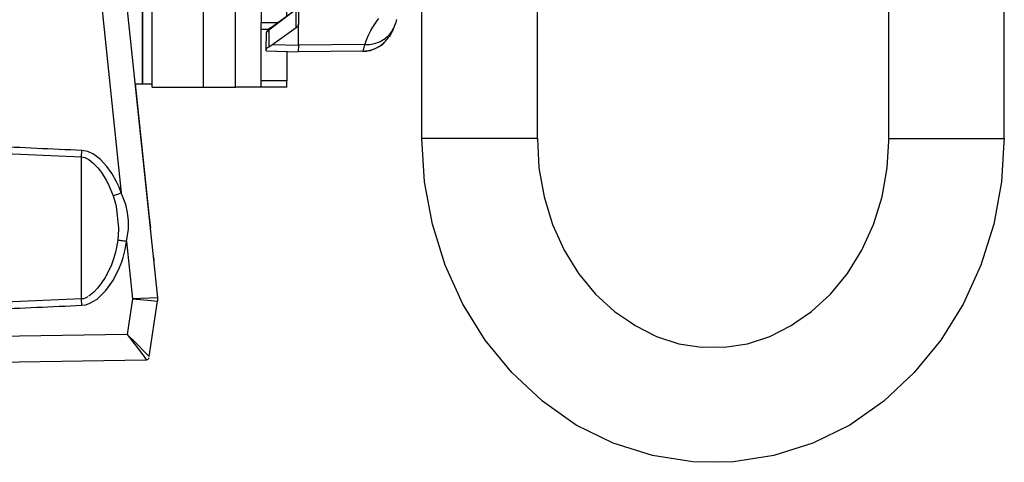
# Model space of a CAD drawing. Header units: millimetres. Extents: x -761 to 834, y -147 to 56.
# Tile 26 of 30: x 680 to 834, y -147 to -78. Entities that reach past the tile are written whole.
import ezdxf

# ---------------------------------------------------------------- set-up
doc = ezdxf.new("R2010")
doc.units = ezdxf.units.MM

# ---------------------------------------------------------------- blocks, each defined once
blk = doc.blocks.new('Griff-1__12', base_point=(648.12, -131.71))
at = {"color": 7, "linetype": 'Continuous'}
for p, q in [((698.23, -88.18), (700.36, -108.43)), ((700.36, -108.43), (700.6, -110.64)), ((701.06, -115.11), (701.11, -115.53)), ((701.11, -115.53), (701.13, -115.68))]:
    blk.add_line(p, q, dxfattribs=at)
blk = doc.blocks.new('Griff-2__14', base_point=(647.15, -131.71))
at = {"color": 1, "linetype": 'Continuous'}
for p, q in [((692.12, -67.65), (696.06, -105.12)), ((675.87, -98.91), (689.87, -99.51)), ((689.87, -121.64), (689.87, -99.51)), ((689.87, -99.51), (690.37, -99.61)), ((690.85, -98.7), (689.91, -98.53)), ((690.37, -99.61), (690.82, -99.82)), ((691.71, -99.1), (690.85, -98.7)), ((692.84, -99.96), (691.71, -99.1)), ((690.82, -99.82), (690.99, -99.93)), ((690.99, -99.93), (691.64, -100.44)), ((691.64, -100.44), (692.41, -101.24)), ((693.81, -101), (692.84, -99.96)), ((694.63, -102.16), (693.81, -101)), ((692.41, -101.24), (692.82, -101.76)), ((692.82, -101.76), (692.97, -101.97)), ((692.97, -101.97), (693.73, -103.16)), ((695.32, -103.39), (694.63, -102.16)), ((693.73, -103.16), (694.01, -103.7)), ((694.01, -103.7), (694.8, -105.57)), ((695.72, -104.24), (695.32, -103.39)), ((696.06, -105.12), (695.72, -104.24)), ((694.8, -105.57), (695.15, -106.77)), ((696.77, -106.93), (696.06, -105.12)), ((695.15, -106.77), (695.27, -107.27)), ((695.27, -107.27), (695.62, -110.58)), ((697.05, -108.18), (696.77, -106.93)), ((697.19, -109.47), (697.05, -108.18)), ((697.17, -110.77), (697.19, -109.47)), ((695.62, -110.76), (695.51, -112.51)), ((695.62, -110.58), (695.62, -110.76)), ((696.86, -112.68), (697.17, -110.77)), ((695.51, -112.51), (695.33, -113.63)), ((696.64, -113.96), (696.86, -112.68)), ((696.86, -112.68), (697.8, -121.63)), ((695.07, -114.73), (694.86, -115.41)), ((695.16, -114.38), (695.07, -114.73)), ((695.33, -113.63), (695.16, -114.38)), ((696.33, -115.21), (696.64, -113.96)), ((694.52, -116.33), (693.81, -117.85)), ((694.86, -115.41), (694.52, -116.33)), ((695.67, -117.02), (696.13, -115.84)), ((696.13, -115.84), (696.33, -115.21)), ((693.73, -117.98), (693.56, -118.28)), ((693.81, -117.85), (693.73, -117.98)), ((694.75, -118.8), (695.67, -117.02)), ((692.9, -119.27), (692.36, -119.96)), ((693.56, -118.28), (692.9, -119.27)), ((693.67, -120.31), (694.75, -118.8)), ((691.8, -120.56), (691, -121.22)), ((692.36, -119.96), (691.8, -120.56)), ((692.28, -121.66), (693.67, -120.31)), ((689.87, -121.64), (675.87, -122.24)), ((690.16, -121.6), (689.87, -121.64)), ((689.91, -122.62), (690.56, -122.53)), ((690.43, -121.52), (690.16, -121.6)), ((690.83, -121.33), (690.43, -121.52)), ((690.56, -122.53), (691.17, -122.32)), ((691.17, -122.32), (692.28, -121.66)), ((697.8, -121.63), (696.99, -127.15)), ((701.73, -121.46), (697.8, -121.63)), ((697.8, -121.63), (700.79, -121.88)), ((700.79, -121.88), (701.72, -121.96)), ((696.99, -127.15), (664.47, -127.71)), ((696.99, -127.15), (699.1, -129.91)), ((698.32, -128.47), (696.99, -127.15)), ((699.87, -130.05), (698.32, -128.47)), ((699.1, -129.91), (699.7, -130.72)), ((700.19, -130.38), (699.87, -130.05)), ((699.7, -130.72), (699.8, -130.86)), ((699.8, -130.86), (699.96, -131.09)), ((700.38, -130.58), (700.19, -130.38))]:
    blk.add_line(p, q, dxfattribs=at)
at = {"color": 7, "linetype": 'Continuous'}
for p, q in [((701.73, -121.46), (696.08, -67.65)), ((700.38, -130.58), (701.72, -121.96)), ((664.47, -131.71), (699.96, -131.09))]:
    blk.add_line(p, q, dxfattribs=at)
blk.add_arc((699.96, -130.59), 0.5, 271.0113, 337.5535, dxfattribs=at)
at = {"color": 1, "linetype": 'Continuous'}
for points, knots in [([(689.91, -98.53), (687.57, -98.43), (682.89, -98.21), (678.21, -98), (675.87, -97.89)], [0, 0, 0, 0, 7.0277, 14.055361, 14.055361, 14.055361, 14.055361]), ([(689.87, -99.51), (689.88, -99.44), (689.88, -99.29), (689.89, -99.05), (689.9, -98.8), (689.91, -98.62), (689.91, -98.53)], [0, 0, 0, 0, 0.2167359, 0.4571312, 0.7137602, 0.9786956, 0.9786956, 0.9786956, 0.9786956]), ([(694.8, -105.57), (694.86, -105.55), (695.04, -105.48), (695.33, -105.38), (695.69, -105.26), (695.94, -105.17), (696.06, -105.12)], [0, 0, 0, 0, 0.192312, 0.561475, 0.93616, 1.338378, 1.338378, 1.338378, 1.338378]), ([(696.86, -112.68), (696.72, -112.66), (696.46, -112.63), (696.07, -112.58), (695.76, -112.54), (695.57, -112.52), (695.51, -112.51)], [0, 0, 0, 0, 0.412427, 0.795202, 1.167067, 1.358847, 1.358847, 1.358847, 1.358847]), ([(675.87, -123.26), (678.21, -123.15), (682.89, -122.94), (687.57, -122.73), (689.91, -122.62)], [0, 0, 0, 0, 7.027654, 14.055307, 14.055307, 14.055307, 14.055307]), ([(689.91, -122.62), (689.91, -122.53), (689.9, -122.35), (689.89, -122.1), (689.88, -121.86), (689.88, -121.71), (689.87, -121.64)], [0, 0, 0, 0, 0.2650896, 0.5218694, 0.7622588, 0.9786935, 0.9786935, 0.9786935, 0.9786935]), ([(699.96, -131.09), (700, -131.09), (700.09, -131.07), (700.22, -131.03), (700.34, -130.92), (700.39, -130.84), (700.42, -130.78)], [0, 0, 0, 0, 0.1086727, 0.287149, 0.3948966, 0.5763377, 0.5763377, 0.5763377, 0.5763377])]:
    blk.add_open_spline(points, degree=3, knots=knots, dxfattribs=at)
at = {"color": 7, "linetype": 'Continuous'}
blk.add_open_spline([(701.72, -121.96), (701.73, -121.88), (701.75, -121.71), (701.74, -121.54), (701.73, -121.46)], degree=3, knots=[0, 0, 0, 0, 0.2497258, 0.4994516, 0.4994516, 0.4994516, 0.4994516], dxfattribs=at)
blk = doc.blocks.new('Kappe', base_point=(718.63, -83.16))
at = {"color": 7, "linetype": 'Continuous'}
for p, q in [((723.73, -72.72), (723.67, -78.86)), ((719.29, -79.45), (723.48, -76.44)), ((738.92, -78.37), (738.96, -78.13)), ((719.29, -79.45), (718.89, -79.77)), ((723.29, -79.45), (719.68, -82.03)), ((723.57, -79.17), (723.29, -79.45)), ((723.67, -78.86), (723.57, -79.17)), ((738.39, -79.79), (738.47, -79.61)), ((738.47, -79.61), (738.71, -78.93)), ((738.71, -78.93), (738.86, -78.59)), ((738.86, -78.59), (738.92, -78.37)), ((718.64, -82.8), (718.67, -80.15)), ((718.8, -79.9), (718.67, -80.15)), ((718.89, -79.77), (718.8, -79.9)), ((737.22, -81.53), (737.75, -80.9)), ((737.75, -80.9), (737.88, -80.73)), ((737.88, -80.73), (737.98, -80.57)), ((737.98, -80.57), (738.22, -80.12)), ((738.22, -80.12), (738.39, -79.79)), ((718.63, -83.03), (718.64, -82.8)), ((718.74, -82.63), (718.64, -82.8)), ((719.02, -82.45), (718.74, -82.63)), ((719.35, -82.25), (719.02, -82.45)), ((719.68, -82.03), (719.35, -82.25)), ((734.86, -82.96), (735.45, -82.71)), ((735.45, -82.71), (735.98, -82.53)), ((735.98, -82.53), (736.08, -82.4)), ((736.08, -82.4), (736.49, -82.22)), ((736.49, -82.22), (736.94, -81.82)), ((736.94, -81.82), (737.08, -81.66)), ((737.08, -81.66), (737.22, -81.53)), ((718.63, -83.03), (723.63, -83.16)), ((733.67, -83.08), (723.63, -83.16)), ((733.67, -83.08), (734.27, -83.07)), ((734.27, -83.07), (734.58, -82.97)), ((734.58, -82.97), (734.86, -82.96))]:
    blk.add_line(p, q, dxfattribs=at)
at = {"color": 1, "linetype": 'Continuous'}
for p, q in [((723.32, -76.6), (719.24, -79.67)), ((723.29, -79.45), (723.32, -76.6)), ((735.98, -78.25), (736.18, -77.98)), ((719.24, -79.67), (719.04, -79.81)), ((723.64, -82.13), (723.67, -78.86)), ((734.93, -79.87), (735.25, -79.32)), ((735.25, -79.32), (735.98, -78.25)), ((719.04, -79.81), (718.67, -80.15)), ((719.04, -79.81), (719.02, -82.45)), ((733.99, -82.06), (734.4, -80.96)), ((734.4, -80.96), (734.52, -80.68)), ((734.52, -80.68), (734.93, -79.87)), ((719.68, -82.03), (723.64, -82.13)), ((723.64, -82.13), (723.63, -83.16)), ((733.99, -82.06), (723.64, -82.13)), ((733.67, -83.08), (733.85, -82.69)), ((733.85, -82.69), (733.89, -82.5)), ((733.89, -82.5), (733.99, -82.06))]:
    blk.add_line(p, q, dxfattribs=at)
for points, knots in [([(719.1, -79.59), (719.1, -79.6), (719.09, -79.63), (719.07, -79.7), (719.05, -79.77), (719.04, -79.8), (719.04, -79.81)], [0, 0, 0, 0, 0.0139588, 0.11167, 0.2093813, 0.22334, 0.22334, 0.22334, 0.22334]), ([(719.29, -79.45), (719.29, -79.46), (719.28, -79.49), (719.27, -79.56), (719.25, -79.63), (719.24, -79.66), (719.24, -79.67)], [0, 0, 0, 0, 0.0138716, 0.110973, 0.2080743, 0.2219459, 0.2219459, 0.2219459, 0.2219459]), ([(733.99, -82.06), (734.32, -82.05), (734.99, -82.04), (735.95, -81.78), (736.83, -81.36), (737.59, -80.78), (738.22, -80.06), (738.48, -79.49), (738.62, -79.21)], [0, 0, 0, 0, 1.001087, 1.988397, 2.959169, 3.913259, 4.853297, 5.784352, 5.784352, 5.784352, 5.784352])]:
    blk.add_open_spline(points, degree=3, knots=knots, dxfattribs=at)
at = {"color": 7, "linetype": 'Continuous'}
blk.add_open_spline([(733.67, -83.08), (733.97, -83.06), (734.56, -83.02), (735.43, -82.77), (736.24, -82.38), (736.7, -82), (736.94, -81.82)], degree=3, knots=[0, 0, 0, 0, 0.892988, 1.786101, 2.67945, 3.573113, 3.573113, 3.573113, 3.573113], dxfattribs=at)
blk = doc.blocks.new('Griff-links', base_point=(742.87, -147.06))
at = {"color": 7, "linetype": 'Continuous'}
for p, q in [((815.6, -96.68), (815.6, 5.32)), ((833.6, -96.68), (833.6, 5.32)), ((742.87, -96.68), (742.87, -67.68)), ((760.87, -96.68), (760.87, -67.68)), ((743.3, -103.4), (742.87, -96.68)), ((760.87, -96.68), (761.12, -101.25)), ((815.35, -101.25), (815.6, -97.04)), ((815.6, -97.04), (815.6, -96.68)), ((833.54, -97.23), (833.17, -103.4)), ((833.6, -96.68), (833.54, -97.23)), ((761.12, -101.25), (761.93, -105.73)), ((814.55, -105.73), (815.35, -101.25)), ((744.52, -110.01), (743.3, -103.4)), ((833.17, -103.4), (831.96, -110.01)), ((761.93, -105.73), (763.25, -110.03)), ((813.23, -110.03), (814.55, -105.73)), ((746.52, -116.39), (744.52, -110.01)), ((763.25, -110.03), (765.05, -114.04)), ((811.42, -114.04), (813.23, -110.03)), ((831.96, -110.01), (829.95, -116.39)), ((765.05, -114.04), (767.3, -117.69)), ((809.18, -117.69), (811.42, -114.04)), ((749.28, -122.44), (746.52, -116.39)), ((829.95, -116.39), (827.19, -122.44)), ((767.3, -117.69), (769.93, -120.9)), ((806.54, -120.9), (809.18, -117.69)), ((769.93, -120.9), (772.89, -123.61)), ((803.59, -123.61), (806.54, -120.9)), ((752.76, -128.05), (749.28, -122.44)), ((827.19, -122.44), (823.71, -128.05)), ((772.89, -123.61), (775.36, -125.26)), ((801.12, -125.26), (803.59, -123.61)), ((775.36, -125.26), (776.08, -125.79)), ((800.39, -125.79), (801.12, -125.26)), ((776.08, -125.79), (779.42, -127.5)), ((797.06, -127.5), (800.39, -125.79)), ((756.91, -133.11), (752.76, -128.05)), ((779.42, -127.5), (782.9, -128.62)), ((782.9, -128.62), (786.45, -129.14)), ((790.02, -129.14), (793.58, -128.62)), ((793.58, -128.62), (797.06, -127.5)), ((823.71, -128.05), (819.57, -133.11)), ((786.45, -129.14), (788.24, -129.1)), ((788.24, -129.1), (790.02, -129.14)), ((761.65, -137.55), (756.91, -133.11)), ((819.57, -133.11), (814.82, -137.55)), ((765.69, -140.41), (761.65, -137.55)), ((814.82, -137.55), (810.78, -140.41)), ((766.93, -141.26), (765.69, -140.41)), ((810.78, -140.41), (809.54, -141.26)), ((772.7, -144.06), (766.93, -141.26)), ((809.54, -141.26), (803.77, -144.06)), ((778.78, -145.99), (772.7, -144.06)), ((803.77, -144.06), (797.69, -145.99)), ((785.06, -147.01), (778.78, -145.99)), ((788.24, -147.06), (785.06, -147.01)), ((791.42, -147.01), (788.24, -147.06)), ((797.69, -145.99), (791.42, -147.01))]:
    blk.add_line(p, q, dxfattribs=at)
at = {"color": 1, "linetype": 'Continuous'}
for p, q in [((754.2, -96.68), (742.87, -96.68)), ((760.87, -96.68), (754.2, -96.68)), ((815.6, -96.68), (816.9, -96.68)), ((816.9, -96.68), (833.6, -96.68))]:
    blk.add_line(p, q, dxfattribs=at)
blk = doc.blocks.new('CFK-Haltebügel-kpl_', base_point=(-760.85, -147.06))
for name, p in [('Griff-links', (742.87, -147.06)), ('Kappe', (718.63, -83.16))]:
    blk.add_blockref(name, p)
blk = doc.blocks.new('Carbonbügel', base_point=(-760.85, -147.06))
blk.add_blockref('CFK-Haltebügel-kpl_', (-760.85, -147.06))
blk = doc.blocks.new('Friktionsscheibe__73', base_point=(695.37, -88.18))
at = {"color": 7, "linetype": 'Continuous'}
for p, q in [((695.37, -3.18), (699.37, -3.18)), ((699.37, -3.18), (699.37, -19.51)), ((699.37, -19.51), (699.37, -23.78)), ((699.37, -67.64), (699.37, -69.44)), ((699.37, -69.44), (699.37, -81.72)), ((699.37, -81.72), (699.37, -82.39)), ((699.37, -82.39), (699.37, -84.5)), ((699.37, -84.5), (699.37, -85.8)), ((699.37, -85.8), (699.37, -86.53)), ((699.37, -86.53), (699.37, -88.18)), ((698.23, -88.18), (699.37, -88.18))]:
    blk.add_line(p, q, dxfattribs=at)
blk = doc.blocks.new('Buegelauge__77', base_point=(700.87, -88.68))
at = {"color": 7, "linetype": 'Continuous'}
for p, q in [((700.87, -2.68), (708.87, -2.68)), ((700.87, -23.78), (700.87, -2.68)), ((713.87, -2.68), (708.87, -2.68)), ((717.87, -2.68), (713.87, -2.68)), ((717.87, -2.68), (721.87, -2.68)), ((717.87, -3.68), (717.87, -2.68)), ((721.87, -3.68), (721.87, -2.68)), ((717.87, -11.68), (717.87, -3.68)), ((721.87, -3.68), (721.87, -8.08)), ((717.87, -11.68), (717.87, -12.68)), ((717.87, -12.68), (717.87, -23.78)), ((721.87, -23.78), (721.87, -13.25)), ((700.87, -88.68), (700.87, -67.65)), ((717.87, -67.65), (717.87, -78.68)), ((721.87, -77.51), (721.87, -67.64)), ((717.87, -79.68), (717.87, -78.68)), ((719.01, -79.68), (717.87, -79.68)), ((717.87, -87.68), (717.87, -79.68)), ((721.87, -83.12), (721.87, -87.68)), ((700.87, -88.68), (708.87, -88.68)), ((708.87, -88.68), (713.87, -88.68)), ((717.87, -88.68), (713.87, -88.68)), ((717.87, -88.68), (717.87, -87.68)), ((721.87, -88.68), (717.87, -88.68)), ((721.87, -88.68), (721.87, -87.68))]:
    blk.add_line(p, q, dxfattribs=at)
at = {"color": 1, "linetype": 'Continuous'}
for p, q in [((708.87, -19.38), (708.87, -2.68)), ((713.87, -15.09), (713.87, -2.68)), ((717.87, -3.68), (721.87, -3.68)), ((717.87, -12.68), (721.13, -12.68)), ((708.87, -88.68), (708.87, -71.98)), ((713.87, -88.68), (713.87, -76.26)), ((720.32, -78.68), (717.87, -78.68)), ((721.87, -87.68), (717.87, -87.68))]:
    blk.add_line(p, q, dxfattribs=at)
blk = doc.blocks.new('Buegelscheibe__78', base_point=(699.37, -88.18))
at = {"color": 7, "linetype": 'Continuous'}
for p, q in [((699.37, -19.51), (699.37, -3.18)), ((699.37, -3.18), (700.87, -3.18)), ((699.37, -23.78), (699.37, -19.51)), ((699.37, -69.44), (699.37, -67.64)), ((699.37, -81.72), (699.37, -69.44)), ((699.37, -82.39), (699.37, -81.72)), ((699.37, -84.5), (699.37, -82.39)), ((699.37, -85.8), (699.37, -84.5)), ((699.37, -86.53), (699.37, -85.8)), ((699.37, -88.18), (699.37, -86.53)), ((699.37, -88.18), (700.87, -88.18))]:
    blk.add_line(p, q, dxfattribs=at)
blk = doc.blocks.new('Schweißmutter-DIN929-M8__79', base_point=(712.27, -23.78))
at = {"color": 7, "linetype": 'Continuous'}
for p, q in [((717.87, -15.09), (712.27, -15.09)), ((712.27, -15.09), (712.27, -19.13)), ((717.87, -19.13), (712.27, -19.13)), ((712.27, -19.13), (712.27, -23.78))]:
    blk.add_line(p, q, dxfattribs=at)
blk = doc.blocks.new('Schweißmutter-DIN929-M8_1__80', base_point=(712.27, -76.26))
at = {"color": 7, "linetype": 'Continuous'}
for p, q in [((712.27, -67.64), (712.27, -72.22)), ((712.27, -72.22), (717.87, -72.22)), ((712.27, -72.22), (712.27, -76.26)), ((712.27, -76.26), (717.87, -76.26))]:
    blk.add_line(p, q, dxfattribs=at)
blk = doc.blocks.new('Buegellager-mont___81', base_point=(699.37, -88.68))
for name, p in [('Buegelauge__77', (700.87, -88.68)), ('Buegelscheibe__78', (699.37, -88.18)), ('Schweißmutter-DIN929-M8__79', (712.27, -23.78)), ('Schweißmutter-DIN929-M8_1__80', (712.27, -76.26))]:
    blk.add_blockref(name, p)
blk = doc.blocks.new('Seitenteil-kpl_-Antenne__82', base_point=(659.87, -123.58))
for name, p in [('Buegellager-mont___81', (699.37, -88.68)), ('Friktionsscheibe__73', (695.37, -88.18))]:
    blk.add_blockref(name, p)
blk = doc.blocks.new('Gehaeuse-kpl___83', base_point=(-694.07, -123.58))
blk.add_blockref('Seitenteil-kpl_-Antenne__82', (659.87, -123.58))
blk = doc.blocks.new('Montage-fuer-Funktionstest__84', base_point=(-694.07, -123.58))
blk.add_blockref('Gehaeuse-kpl___83', (-694.07, -123.58))
blk = doc.blocks.new('S360-C__85', base_point=(-760.85, -147.06))
for name, p in [('Carbonbügel', (-760.85, -147.06)), ('Griff-2__14', (647.15, -131.71)), ('Griff-1__12', (648.12, -131.71)), ('Montage-fuer-Funktionstest__84', (-694.07, -123.58))]:
    blk.add_blockref(name, p)
blk = doc.blocks.new('DrfsichtA', base_point=(10, -77))
blk.add_blockref('S360-C__85', (-760.85, -147.06))

msp = doc.modelspace()

# ---------------------------------------------------------------- block references
msp.add_blockref('DrfsichtA', (10, -77))

doc.saveas('drawing.dxf')
